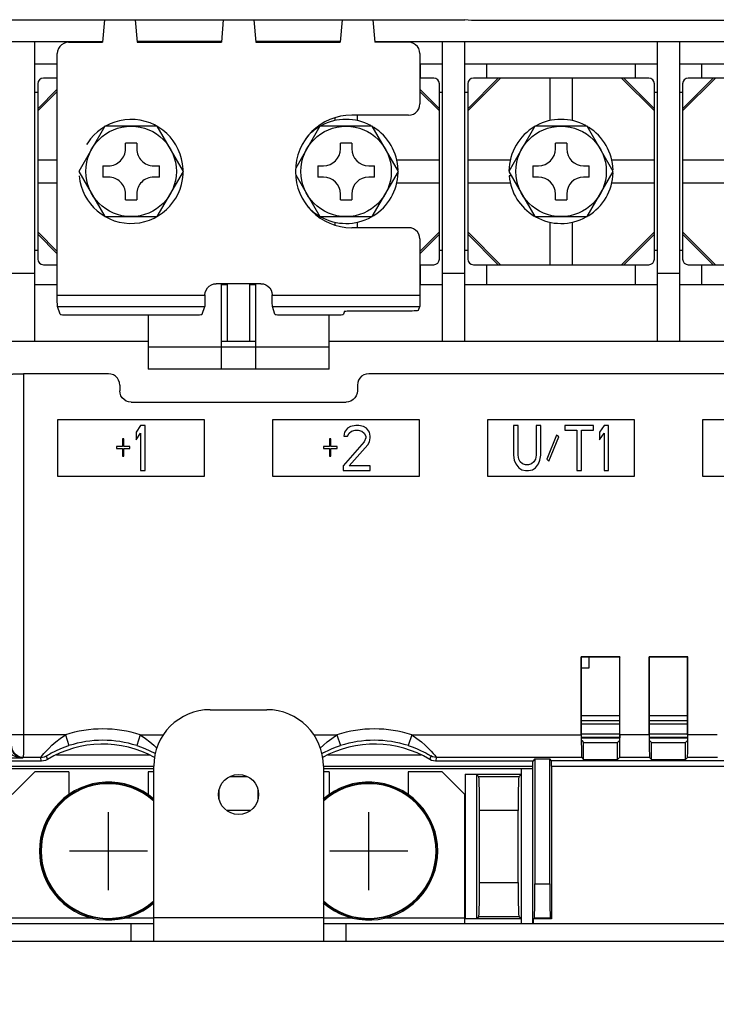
# Model space of a CAD drawing. Extents: x 27 to 410, y 32 to 287.
# Tile 23 of 30: x 275 to 300, y 107 to 142. Entities that reach past the tile are written whole.
import ezdxf

# ---------------------------------------------------------------- set-up
doc = ezdxf.new("R2010")
doc.units = 0
doc.header["$LTSCALE"] = 23.1
doc.linetypes.add('PHANTOM', pattern=[0.8, 0.45, -0.05, 0.1, -0.05, 0.1, -0.05])
doc.layers.get('0').update_dxf_attribs({"linetype": 'CONTINUOUS'})
doc.layers.add('ALL_CURVE', color=7, linetype='CONTINUOUS')
doc.layers.add('ALL_DIM', color=7, linetype='CONTINUOUS')
doc.dimstyles.get("Standard").update_dxf_attribs({"dimtxt": 2.5, "dimasz": 2.5, "dimexe": 1.25, "dimexo": 0.625, "dimtad": 1, "dimcen": 2.5, "dimazin": 3, "dimtfac": 1, "dimtmove": 0, "dimatfit": 3})

# ---------------------------------------------------------------- blocks, each defined once
blk = doc.blocks.new('_OPEN')
at = {"color": 0, "linetype": 'BYBLOCK'}
for p, q in [((0, 0), (-1, 0.25)), ((-1, -0.25), (0, 0)), ((-1, 0), (0, 0))]:
    blk.add_line(p, q, dxfattribs=at)
blk = doc.blocks.new('*D21')
at = {"layer": 'ALL_DIM', "color": 2, "linetype": 'CONTINUOUS'}
for p, q in [((258.242, 119.431), (258.242, 99.771)), ((307.042, 119.431), (307.042, 99.771)), ((258.242, 100.771), (282.642, 100.771)), ((307.042, 100.771), (282.642, 100.771))]:
    blk.add_line(p, q, dxfattribs=at)
at = {"layer": 'ALL_DIM', "color": 2, "linetype": 'CONTINUOUS', "xscale": 2, "yscale": 2, "zscale": 2, "rotation": 180}
blk.add_blockref('_OPEN', (258.242, 100.771), dxfattribs=at)
at = {"layer": 'ALL_DIM', "color": 2, "linetype": 'CONTINUOUS', "xscale": 2, "yscale": 2, "zscale": 2}
blk.add_blockref('_OPEN', (307.042, 100.771), dxfattribs=at)
blk = doc.blocks.new('*D28')
at = {"layer": 'ALL_DIM', "color": 2, "linetype": 'CONTINUOUS'}
for p, q in [((256.042, 135.471), (256.042, 93.636)), ((309.242, 135.471), (309.242, 93.636)), ((256.042, 94.636), (282.642, 94.636)), ((309.242, 94.636), (282.642, 94.636))]:
    blk.add_line(p, q, dxfattribs=at)
at = {"layer": 'ALL_DIM', "color": 2, "linetype": 'CONTINUOUS', "xscale": 2, "yscale": 2, "zscale": 2, "rotation": 180}
blk.add_blockref('_OPEN', (256.042, 94.636), dxfattribs=at)
at = {"layer": 'ALL_DIM', "color": 2, "linetype": 'CONTINUOUS', "xscale": 2, "yscale": 2, "zscale": 2}
blk.add_blockref('_OPEN', (309.242, 94.636), dxfattribs=at)
blk = doc.blocks.new('*D37')
at = {"layer": 'ALL_DIM', "color": 2, "linetype": 'CONTINUOUS'}
for p, q in [((278.742, 150.413), (219.224, 150.413)), ((220.224, 150.413), (220.224, 131.422)), ((220.224, 112.431), (220.224, 131.422)), ((249.642, 112.431), (219.224, 112.431))]:
    blk.add_line(p, q, dxfattribs=at)
at = {"layer": 'ALL_DIM', "color": 2, "linetype": 'CONTINUOUS', "xscale": 2, "yscale": 2, "zscale": 2}
for p, rotation in [((220.224, 150.413), 90), ((220.224, 112.431), 270)]:
    blk.add_blockref('_OPEN', p, dxfattribs=dict(at, rotation=rotation))
blk = doc.blocks.new('*D38')
at = {"layer": 'ALL_DIM', "color": 2, "linetype": 'CONTINUOUS'}
for p, q in [((226.473, 154.613), (226.473, 159.613)), ((226.473, 159.613), (226.473, 152.513)), ((277.742, 154.613), (225.473, 154.613)), ((226.473, 138.309), (226.473, 152.513)), ((278.742, 150.413), (225.473, 150.413)), ((226.473, 150.413), (226.473, 138.309))]:
    blk.add_line(p, q, dxfattribs=at)
at = {"layer": 'ALL_DIM', "color": 2, "linetype": 'CONTINUOUS', "xscale": 2, "yscale": 2, "zscale": 2}
for p, rotation in [((226.473, 154.613), 270), ((226.473, 150.413), 90)]:
    blk.add_blockref('_OPEN', p, dxfattribs=dict(at, rotation=rotation))
blk = doc.blocks.new('*D45')
at = {"layer": 'ALL_DIM', "color": 2, "linetype": 'CONTINUOUS'}
for p, q in [((250.642, 113.431), (250.642, 200.645)), ((307.43, 151.413), (307.43, 200.645)), ((250.642, 199.645), (279.036, 199.645)), ((307.43, 199.645), (279.036, 199.645))]:
    blk.add_line(p, q, dxfattribs=at)
at = {"layer": 'ALL_DIM', "color": 2, "linetype": 'CONTINUOUS', "xscale": 2, "yscale": 2, "zscale": 2, "rotation": 180}
blk.add_blockref('_OPEN', (250.642, 199.645), dxfattribs=at)
at = {"layer": 'ALL_DIM', "color": 2, "linetype": 'CONTINUOUS', "xscale": 2, "yscale": 2, "zscale": 2}
blk.add_blockref('_OPEN', (307.43, 199.645), dxfattribs=at)
blk = doc.blocks.new('*D46')
at = {"layer": 'ALL_DIM', "color": 2, "linetype": 'CONTINUOUS'}
for p, q in [((250.642, 113.431), (250.642, 206.543)), ((306.414, 200.589), (306.414, 206.543)), ((250.642, 205.543), (278.528, 205.543)), ((306.414, 205.543), (278.528, 205.543)), ((306.414, 155.477), (306.414, 198.737))]:
    blk.add_line(p, q, dxfattribs=at)
at = {"layer": 'ALL_DIM', "color": 2, "linetype": 'CONTINUOUS', "xscale": 2, "yscale": 2, "zscale": 2, "rotation": 180}
blk.add_blockref('_OPEN', (250.642, 205.543), dxfattribs=at)
at = {"layer": 'ALL_DIM', "color": 2, "linetype": 'CONTINUOUS', "xscale": 2, "yscale": 2, "zscale": 2}
blk.add_blockref('_OPEN', (306.414, 205.543), dxfattribs=at)
blk = doc.blocks.new('*D47')
at = {"layer": 'ALL_DIM', "color": 2, "linetype": 'CONTINUOUS'}
for p, q in [((250.642, 113.431), (250.642, 183.681)), ((279.742, 151.413), (279.742, 183.681)), ((250.642, 182.681), (265.192, 182.681)), ((279.742, 182.681), (265.192, 182.681))]:
    blk.add_line(p, q, dxfattribs=at)
at = {"layer": 'ALL_DIM', "color": 2, "linetype": 'CONTINUOUS', "xscale": 2, "yscale": 2, "zscale": 2, "rotation": 180}
blk.add_blockref('_OPEN', (250.642, 182.681), dxfattribs=at)
at = {"layer": 'ALL_DIM', "color": 2, "linetype": 'CONTINUOUS', "xscale": 2, "yscale": 2, "zscale": 2}
blk.add_blockref('_OPEN', (279.742, 182.681), dxfattribs=at)
blk = doc.blocks.new('*D48')
at = {"layer": 'ALL_DIM', "color": 2, "linetype": 'CONTINUOUS'}
for p, q in [((250.642, 113.431), (250.642, 189.115)), ((278.742, 183.714), (278.742, 189.115)), ((250.642, 188.115), (264.692, 188.115)), ((278.742, 188.115), (264.692, 188.115)), ((278.742, 155.613), (278.742, 181.604))]:
    blk.add_line(p, q, dxfattribs=at)
at = {"layer": 'ALL_DIM', "color": 2, "linetype": 'CONTINUOUS', "xscale": 2, "yscale": 2, "zscale": 2, "rotation": 180}
blk.add_blockref('_OPEN', (250.642, 188.115), dxfattribs=at)
at = {"layer": 'ALL_DIM', "color": 2, "linetype": 'CONTINUOUS', "xscale": 2, "yscale": 2, "zscale": 2}
blk.add_blockref('_OPEN', (278.742, 188.115), dxfattribs=at)
blk = doc.blocks.new('*D49')
at = {"layer": 'ALL_DIM', "color": 2, "linetype": 'CONTINUOUS'}
for p, q in [((250.642, 113.431), (250.642, 194.604)), ((277.542, 189.262), (277.542, 194.604)), ((250.642, 193.604), (264.092, 193.604)), ((277.542, 193.604), (264.092, 193.604)), ((277.542, 161.413), (277.542, 187.151))]:
    blk.add_line(p, q, dxfattribs=at)
at = {"layer": 'ALL_DIM', "color": 2, "linetype": 'CONTINUOUS', "xscale": 2, "yscale": 2, "zscale": 2, "rotation": 180}
blk.add_blockref('_OPEN', (250.642, 193.604), dxfattribs=at)
at = {"layer": 'ALL_DIM', "color": 2, "linetype": 'CONTINUOUS', "xscale": 2, "yscale": 2, "zscale": 2}
blk.add_blockref('_OPEN', (277.542, 193.604), dxfattribs=at)

msp = doc.modelspace()

# ---------------------------------------------------------------- linework, layer by layer
at = {"color": 7, "linetype": 'CONTINUOUS'}
for p, q in [((274.642, 141.831), (290.642, 141.831)), ((277.9, 141.831), (277.832, 141.041)), ((278.984, 141.831), (279.053, 141.041)), ((282.1, 141.831), (282.032, 141.041)), ((283.184, 141.831), (283.253, 141.041)), ((286.3, 141.831), (286.232, 141.041)), ((287.384, 141.831), (287.453, 141.041)), ((290.875, 141.808), (290.642, 141.831)), ((315.393, 141.808), (290.875, 141.808)), ((267.253, 141.071), (277.832, 141.071)), ((275.442, 130.471), (275.442, 141.071)), ((282.032, 141.071), (279.053, 141.071)), ((286.232, 141.071), (283.253, 141.071)), ((287.453, 141.071), (315.442, 141.071)), ((289.842, 141.071), (289.842, 130.471)), ((290.642, 130.471), (290.642, 141.071)), ((297.442, 141.071), (297.442, 130.471)), ((298.242, 130.471), (298.242, 141.071)), ((276.632, 141.041), (277.832, 141.041)), ((279.053, 141.041), (282.032, 141.041)), ((283.253, 141.041), (286.232, 141.041)), ((288.653, 141.041), (287.453, 141.041)), ((276.232, 132.09), (276.232, 140.641)), ((289.053, 140.641), (289.053, 138.86)), ((276.232, 140.271), (275.442, 140.271)), ((276.222, 139.771), (276.222, 140.271)), ((289.842, 140.271), (289.053, 140.271)), ((289.062, 140.271), (289.062, 139.771)), ((297.442, 140.271), (290.642, 140.271)), ((291.422, 139.771), (291.422, 140.271)), ((296.662, 140.271), (296.662, 139.771)), ((305.042, 140.271), (298.242, 140.271)), ((299.022, 139.771), (299.022, 140.271)), ((276.232, 139.771), (275.742, 139.771)), ((289.542, 139.771), (289.053, 139.771)), ((290.742, 138.691), (291.822, 139.771)), ((291.904, 139.771), (290.742, 138.609)), ((297.142, 139.771), (290.942, 139.771)), ((293.642, 139.771), (293.642, 138.267)), ((294.442, 138.267), (294.442, 139.771)), ((297.342, 138.609), (296.18, 139.771)), ((296.262, 139.771), (297.342, 138.691)), ((298.342, 138.691), (299.422, 139.771)), ((299.504, 139.771), (298.342, 138.609)), ((304.742, 139.771), (298.542, 139.771)), ((275.542, 139.571), (275.542, 133.371)), ((275.542, 138.691), (276.232, 139.38)), ((289.053, 139.38), (289.742, 138.691)), ((289.742, 133.371), (289.742, 139.571)), ((290.742, 139.571), (290.742, 133.371)), ((297.342, 133.371), (297.342, 139.571)), ((298.342, 139.571), (298.342, 133.371)), ((275.442, 139.271), (275.542, 139.271)), ((276.232, 139.298), (275.542, 138.609)), ((289.742, 138.609), (289.053, 139.298)), ((289.742, 139.271), (289.842, 139.271)), ((290.642, 139.271), (290.742, 139.271)), ((297.342, 139.271), (297.442, 139.271)), ((298.242, 139.271), (298.342, 139.271)), ((286.042, 138.366), (286.042, 138.267)), ((288.653, 138.46), (286.642, 138.46)), ((286.842, 138.267), (286.842, 138.46)), ((285.518, 138.071), (284.662, 136.587)), ((287.366, 138.071), (285.518, 138.071)), ((288.29, 136.471), (287.366, 138.071)), ((293.118, 138.071), (292.195, 136.471)), ((294.966, 138.071), (293.118, 138.071)), ((295.89, 136.471), (294.966, 138.071)), ((286.242, 137.271), (286.242, 137.471)), ((286.642, 137.471), (286.242, 137.471)), ((286.642, 137.471), (286.642, 137.271)), ((294.242, 137.471), (293.842, 137.471)), ((293.842, 137.271), (293.842, 137.471)), ((294.242, 137.471), (294.242, 137.271)), ((276.232, 136.871), (275.542, 136.871)), ((285.442, 136.671), (285.442, 136.271)), ((285.442, 136.671), (285.642, 136.671)), ((287.242, 136.671), (287.442, 136.671)), ((287.442, 136.271), (287.442, 136.671)), ((289.742, 136.871), (288.243, 136.871)), ((292.246, 136.871), (290.742, 136.871)), ((293.042, 136.671), (293.242, 136.671)), ((293.042, 136.671), (293.042, 136.271)), ((294.842, 136.671), (295.042, 136.671)), ((295.042, 136.271), (295.042, 136.671)), ((297.342, 136.871), (295.843, 136.871)), ((299.846, 136.871), (298.342, 136.871)), ((284.662, 136.354), (285.518, 134.871)), ((284.683, 136.317), (284.665, 136.315)), ((285.642, 136.271), (285.442, 136.271)), ((287.442, 136.271), (287.242, 136.271)), ((287.366, 134.871), (288.29, 136.471)), ((292.195, 136.471), (293.118, 134.871)), ((292.283, 136.317), (292.209, 136.31)), ((293.242, 136.271), (293.042, 136.271)), ((295.042, 136.271), (294.842, 136.271)), ((294.966, 134.871), (295.89, 136.471)), ((275.542, 136.071), (276.232, 136.071)), ((288.238, 136.071), (289.742, 136.071)), ((290.742, 136.071), (292.246, 136.071)), ((295.838, 136.071), (297.342, 136.071)), ((298.342, 136.071), (299.846, 136.071)), ((286.242, 135.471), (286.242, 135.671)), ((286.642, 135.671), (286.642, 135.471)), ((293.842, 135.471), (293.842, 135.671)), ((294.242, 135.671), (294.242, 135.471)), ((286.242, 135.471), (286.642, 135.471)), ((293.842, 135.471), (294.242, 135.471)), ((285.518, 134.871), (287.366, 134.871)), ((293.118, 134.871), (294.966, 134.871)), ((286.042, 134.675), (286.042, 134.575)), ((288.653, 134.481), (286.642, 134.481)), ((286.842, 134.481), (286.842, 134.675)), ((293.642, 134.675), (293.642, 133.171)), ((294.442, 133.171), (294.442, 134.675)), ((275.542, 134.333), (276.232, 133.643)), ((276.232, 133.561), (275.542, 134.251)), ((289.053, 133.643), (289.742, 134.333)), ((289.742, 134.251), (289.053, 133.561)), ((290.742, 134.333), (291.904, 133.171)), ((291.822, 133.171), (290.742, 134.251)), ((296.18, 133.171), (297.342, 134.333)), ((297.342, 134.251), (296.262, 133.171)), ((298.342, 134.333), (299.504, 133.171)), ((299.422, 133.171), (298.342, 134.251)), ((289.053, 134.081), (289.053, 132.09)), ((275.542, 133.671), (275.442, 133.671)), ((289.842, 133.671), (289.742, 133.671)), ((290.742, 133.671), (290.642, 133.671)), ((297.442, 133.671), (297.342, 133.671)), ((298.342, 133.671), (298.242, 133.671)), ((275.742, 133.171), (276.232, 133.171)), ((276.222, 132.471), (276.222, 133.171)), ((289.053, 133.171), (289.542, 133.171)), ((289.062, 133.171), (289.062, 132.471)), ((290.942, 133.171), (297.142, 133.171)), ((291.422, 132.471), (291.422, 133.171)), ((296.662, 133.171), (296.662, 132.471)), ((298.542, 133.171), (304.742, 133.171)), ((299.022, 132.471), (299.022, 133.171)), ((274.642, 132.871), (275.442, 132.871)), ((289.842, 132.871), (290.642, 132.871)), ((297.442, 132.871), (298.242, 132.871)), ((275.442, 132.471), (276.222, 132.471)), ((283.432, 132.5), (281.852, 132.5)), ((282.042, 129.471), (282.042, 132.5)), ((282.042, 132.471), (282.242, 132.471)), ((282.242, 132.5), (282.242, 130.471)), ((283.042, 130.471), (283.042, 132.5)), ((283.042, 132.471), (283.242, 132.471)), ((283.242, 132.5), (283.242, 129.471)), ((289.062, 132.471), (289.842, 132.471)), ((290.642, 132.471), (297.442, 132.471)), ((298.242, 132.471), (305.042, 132.471)), ((276.232, 132.09), (281.453, 132.09)), ((283.832, 132.004), (283.832, 132.1)), ((283.832, 132.09), (289.053, 132.09)), ((276.329, 131.417), (276.238, 131.691)), ((276.238, 131.691), (281.446, 131.691)), ((281.355, 131.417), (281.446, 131.691)), ((283.929, 131.417), (283.838, 131.691)), ((283.838, 131.691), (289.046, 131.691)), ((289.004, 131.564), (289.046, 131.691)), ((276.729, 131.396), (280.955, 131.396)), ((279.442, 131.396), (279.442, 129.471)), ((284.329, 131.396), (285.955, 131.396)), ((285.842, 129.471), (285.842, 131.396)), ((286.39, 131.522), (286.355, 131.417)), ((286.79, 131.543), (288.604, 131.543)), ((250.56, 130.471), (279.442, 130.471)), ((279.442, 130.271), (285.842, 130.271)), ((282.042, 130.471), (283.242, 130.471)), ((285.842, 130.471), (315.442, 130.471)), ((275.035, 129.311), (275.035, 116.542)), ((278.042, 129.311), (275.035, 129.311)), ((285.842, 129.471), (279.442, 129.471)), ((310.872, 129.311), (287.242, 129.311)), ((278.442, 128.911), (278.442, 128.711)), ((286.842, 128.911), (286.842, 128.711)), ((278.842, 128.311), (286.442, 128.311)), ((276.242, 127.686), (276.242, 125.686)), ((281.442, 127.686), (276.242, 127.686)), ((279.175, 127.486), (279.015, 127.248)), ((279.335, 127.486), (279.175, 127.486)), ((279.335, 125.886), (279.335, 127.486)), ((281.442, 125.686), (281.442, 127.686)), ((289.042, 127.686), (283.842, 127.686)), ((283.842, 127.686), (283.842, 125.686)), ((286.789, 127.486), (286.602, 127.452)), ((286.895, 127.486), (286.789, 127.486)), ((287.055, 127.452), (286.895, 127.486)), ((289.042, 125.686), (289.042, 127.686)), ((296.642, 127.686), (291.442, 127.686)), ((291.442, 127.686), (291.442, 125.686)), ((292.522, 127.486), (292.362, 127.486)), ((292.362, 127.486), (292.362, 126.431)), ((292.522, 126.431), (292.522, 127.486)), ((293.322, 127.486), (293.162, 127.486)), ((293.162, 127.486), (293.162, 126.431)), ((293.322, 126.431), (293.322, 127.486)), ((295.189, 127.486), (294.175, 127.486)), ((294.175, 127.486), (294.175, 127.316)), ((295.189, 127.316), (295.189, 127.486)), ((295.562, 127.486), (295.402, 127.248)), ((295.722, 127.486), (295.562, 127.486)), ((295.722, 125.886), (295.722, 127.486)), ((296.642, 125.686), (296.642, 127.686)), ((304.242, 127.686), (299.042, 127.686)), ((299.042, 127.686), (299.042, 125.686)), ((279.015, 127.248), (279.015, 126.976)), ((279.015, 126.976), (279.175, 127.214)), ((279.175, 127.214), (279.175, 125.886)), ((286.389, 127.248), (286.362, 127.112)), ((286.495, 127.384), (286.389, 127.248)), ((286.602, 127.452), (286.495, 127.384)), ((286.495, 127.112), (286.549, 127.214)), ((286.549, 127.214), (286.629, 127.282)), ((286.629, 127.282), (286.762, 127.316)), ((286.762, 127.316), (286.869, 127.316)), ((286.869, 127.316), (287.002, 127.282)), ((287.002, 127.282), (287.082, 127.214)), ((287.162, 127.384), (287.055, 127.452)), ((287.082, 127.214), (287.135, 127.112)), ((287.269, 127.248), (287.162, 127.384)), ((287.295, 127.112), (287.269, 127.248)), ((293.882, 127.146), (293.535, 126.295)), ((293.962, 127.078), (293.882, 127.146)), ((294.175, 127.316), (294.602, 127.316)), ((294.602, 127.316), (294.602, 125.886)), ((294.762, 127.316), (295.189, 127.316)), ((294.762, 125.886), (294.762, 127.316)), ((295.402, 127.248), (295.402, 126.976)), ((295.402, 126.976), (295.562, 127.214)), ((295.562, 127.214), (295.562, 125.886)), ((278.535, 127.01), (278.535, 126.737)), ((278.589, 127.01), (278.535, 127.01)), ((278.589, 126.737), (278.589, 127.01)), ((285.909, 127.01), (285.855, 127.01)), ((285.855, 127.01), (285.855, 126.737)), ((285.909, 126.737), (285.909, 127.01)), ((287.082, 126.907), (286.335, 126.056)), ((286.362, 127.112), (286.495, 127.112)), ((286.549, 126.056), (287.215, 126.805)), ((287.135, 127.044), (287.082, 126.907)), ((287.135, 127.112), (287.135, 127.044)), ((287.215, 126.805), (287.269, 126.907)), ((287.269, 126.907), (287.295, 127.044)), ((287.295, 127.044), (287.295, 127.112)), ((293.615, 126.227), (293.962, 127.078)), ((278.322, 126.737), (278.322, 126.669)), ((278.535, 126.737), (278.322, 126.737)), ((278.322, 126.669), (278.535, 126.669)), ((278.535, 126.669), (278.535, 126.397)), ((278.802, 126.737), (278.589, 126.737)), ((278.589, 126.397), (278.589, 126.669)), ((278.589, 126.669), (278.802, 126.669)), ((278.802, 126.669), (278.802, 126.737)), ((285.855, 126.737), (285.642, 126.737)), ((285.642, 126.737), (285.642, 126.669)), ((285.642, 126.669), (285.855, 126.669)), ((285.855, 126.669), (285.855, 126.397)), ((286.122, 126.737), (285.909, 126.737)), ((285.909, 126.669), (286.122, 126.669)), ((285.909, 126.397), (285.909, 126.669)), ((286.122, 126.669), (286.122, 126.737)), ((292.362, 126.431), (292.389, 126.261)), ((292.549, 126.295), (292.522, 126.431)), ((293.162, 126.431), (293.135, 126.295)), ((293.295, 126.261), (293.322, 126.431)), ((278.535, 126.397), (278.589, 126.397)), ((285.855, 126.397), (285.909, 126.397)), ((292.389, 126.261), (292.442, 126.124)), ((292.442, 126.124), (292.549, 125.988)), ((292.602, 126.193), (292.549, 126.295)), ((292.682, 126.124), (292.602, 126.193)), ((292.789, 126.09), (292.682, 126.124)), ((292.895, 126.09), (292.789, 126.09)), ((293.002, 126.124), (292.895, 126.09)), ((293.082, 126.193), (293.002, 126.124)), ((293.135, 126.295), (293.082, 126.193)), ((293.135, 125.988), (293.242, 126.124)), ((293.242, 126.124), (293.295, 126.261)), ((293.535, 126.295), (293.615, 126.227)), ((279.175, 125.886), (279.335, 125.886)), ((286.335, 126.056), (286.335, 125.886)), ((286.335, 125.886), (287.295, 125.886)), ((287.295, 126.056), (286.549, 126.056)), ((287.295, 125.886), (287.295, 126.056)), ((292.549, 125.988), (292.655, 125.92)), ((292.655, 125.92), (292.789, 125.886)), ((292.789, 125.886), (292.895, 125.886)), ((292.895, 125.886), (293.029, 125.92)), ((293.029, 125.92), (293.135, 125.988)), ((294.602, 125.886), (294.762, 125.886)), ((295.562, 125.886), (295.722, 125.886)), ((276.242, 125.686), (281.442, 125.686)), ((283.842, 125.686), (289.042, 125.686)), ((291.442, 125.686), (296.642, 125.686)), ((299.042, 125.686), (304.242, 125.686)), ((296.126, 119.297), (294.758, 119.297)), ((294.758, 119.297), (294.769, 119.286)), ((294.758, 116.542), (294.758, 119.297)), ((296.115, 119.286), (294.769, 119.286)), ((294.769, 116.542), (294.769, 119.286)), ((295.042, 118.911), (295.042, 119.286)), ((296.126, 119.297), (296.115, 119.286)), ((296.115, 116.542), (296.115, 119.286)), ((296.126, 116.542), (296.126, 119.297)), ((298.526, 119.297), (297.158, 119.297)), ((297.158, 119.297), (297.169, 119.286)), ((297.158, 116.542), (297.158, 119.297)), ((298.515, 119.286), (297.169, 119.286)), ((297.169, 116.542), (297.169, 119.286)), ((298.526, 119.297), (298.515, 119.286)), ((298.515, 116.542), (298.515, 119.286)), ((298.526, 116.542), (298.526, 119.297)), ((294.769, 118.911), (295.042, 118.911)), ((294.769, 117.231), (296.115, 117.231)), ((296.115, 117.041), (294.769, 117.041)), ((296.115, 117.033), (294.769, 117.033)), ((297.169, 117.231), (298.515, 117.231)), ((298.515, 117.041), (297.169, 117.041)), ((298.515, 117.033), (297.169, 117.033)), ((296.115, 116.913), (294.769, 116.913)), ((298.515, 116.913), (297.169, 116.913)), ((276.519, 116.542), (274.635, 116.542)), ((276.519, 116.542), (276.641, 116.161)), ((279.165, 116.542), (279.043, 116.161)), ((279.166, 116.542), (279.979, 116.542)), ((285.305, 116.542), (286.119, 116.542)), ((286.119, 116.542), (286.241, 116.161)), ((288.765, 116.542), (288.643, 116.161)), ((288.766, 116.542), (294.758, 116.542)), ((294.769, 116.576), (296.115, 116.576)), ((294.769, 116.456), (296.115, 116.456)), ((294.769, 116.435), (296.115, 116.435)), ((294.772, 116.342), (294.842, 116.272)), ((296.112, 116.342), (296.042, 116.272)), ((297.158, 116.542), (296.126, 116.542)), ((297.169, 116.576), (298.515, 116.576)), ((297.169, 116.456), (298.515, 116.456)), ((297.169, 116.435), (298.515, 116.435)), ((297.172, 116.342), (297.242, 116.272)), ((298.512, 116.342), (298.442, 116.272)), ((299.558, 116.542), (298.526, 116.542)), ((294.842, 116.272), (296.042, 116.272)), ((294.842, 115.672), (294.842, 116.272)), ((296.042, 115.672), (296.042, 116.272)), ((297.242, 116.272), (298.442, 116.272)), ((297.242, 115.672), (297.242, 116.272)), ((298.442, 115.672), (298.442, 116.272)), ((275.004, 115.717), (270.488, 115.717)), ((275.028, 115.742), (275.004, 115.717)), ((275.643, 115.742), (275.028, 115.742)), ((276.2, 115.835), (279.484, 115.835)), ((276.442, 115.831), (279.492, 115.831)), ((285.8, 115.835), (289.084, 115.835)), ((286.042, 115.831), (289.092, 115.831)), ((294.772, 115.742), (289.641, 115.742)), ((293.119, 115.69), (293.042, 115.613)), ((293.119, 115.69), (293.642, 115.69)), ((293.119, 115.69), (293.119, 111.269)), ((293.698, 115.634), (293.642, 115.69)), ((293.642, 111.269), (293.642, 115.69)), ((293.698, 115.634), (303.642, 115.634)), ((294.772, 115.742), (294.842, 115.672)), ((294.842, 115.672), (296.042, 115.672)), ((296.112, 115.742), (296.042, 115.672)), ((297.172, 115.742), (296.112, 115.742)), ((297.172, 115.742), (297.242, 115.672)), ((297.242, 115.672), (298.442, 115.672)), ((298.512, 115.742), (298.442, 115.672)), ((299.572, 115.742), (298.512, 115.742)), ((275.679, 115.613), (272.242, 115.613)), ((272.242, 115.431), (279.642, 115.431)), ((279.642, 115.336), (272.642, 115.336)), ((285.642, 115.431), (293.042, 115.431)), ((292.642, 115.336), (285.642, 115.336)), ((293.042, 115.613), (289.605, 115.613)), ((292.642, 109.871), (292.642, 115.336)), ((293.042, 110.434), (293.042, 115.613)), ((293.701, 115.434), (303.642, 115.434)), ((293.701, 115.434), (293.701, 110.031)), ((275.442, 115.231), (274.642, 114.431)), ((276.642, 115.231), (275.442, 115.231)), ((276.642, 115.231), (276.642, 114.426)), ((279.642, 115.231), (279.442, 115.231)), ((279.442, 115.231), (279.442, 114.426)), ((282.956, 115.061), (282.328, 115.061)), ((285.842, 115.231), (285.642, 115.231)), ((285.842, 115.231), (285.842, 114.426)), ((289.842, 115.231), (288.642, 115.231)), ((288.642, 115.231), (288.642, 114.426)), ((290.642, 114.431), (289.842, 115.231)), ((290.652, 115.151), (292.642, 115.151)), ((290.652, 115.151), (290.652, 110.031)), ((291.052, 115.14), (291.132, 115.061)), ((291.052, 115.14), (291.052, 110.041)), ((292.552, 115.061), (291.132, 115.061)), ((292.642, 115.151), (292.552, 115.061)), ((281.958, 114.452), (281.956, 114.606)), ((283.328, 114.606), (283.326, 114.452)), ((281.961, 114.265), (281.958, 114.452)), ((281.961, 114.242), (281.961, 114.265)), ((290.642, 109.871), (290.642, 114.431)), ((283.061, 113.861), (282.223, 113.861)), ((292.522, 113.861), (291.163, 113.861)), ((291.163, 111.32), (291.163, 113.861)), ((292.522, 111.32), (292.522, 113.861)), ((291.163, 111.32), (292.522, 111.32)), ((293.119, 111.269), (293.642, 111.269)), ((293.042, 109.871), (293.042, 110.434)), ((274.642, 110.071), (277.452, 110.071)), ((278.632, 110.071), (279.642, 110.071)), ((285.642, 110.071), (286.652, 110.071)), ((287.832, 110.071), (290.642, 110.071)), ((291.052, 110.041), (291.132, 110.12)), ((291.132, 110.12), (292.552, 110.12)), ((292.642, 110.031), (292.552, 110.12)), ((293.06, 110.031), (293.098, 110.069)), ((293.098, 110.069), (293.663, 110.069)), ((293.701, 110.031), (293.663, 110.069)), ((254.242, 109.871), (279.642, 109.871)), ((278.842, 109.231), (278.842, 109.871)), ((285.642, 109.871), (311.042, 109.871)), ((286.442, 109.231), (286.442, 109.871)), ((292.642, 110.031), (290.652, 110.031)), ((293.701, 110.031), (293.06, 110.031)), ((293.06, 110.031), (293.06, 109.871))]:
    msp.add_line(p, q, dxfattribs=at)
at = {"color": 7, "linetype": 'PHANTOM'}
for p, q in [((277.918, 138.071), (276.995, 136.471)), ((279.766, 138.071), (277.918, 138.071)), ((280.69, 136.471), (279.766, 138.071)), ((279.042, 137.471), (278.642, 137.471)), ((278.642, 137.271), (278.642, 137.471)), ((279.042, 137.471), (279.042, 137.271)), ((277.842, 136.671), (278.042, 136.671)), ((277.842, 136.671), (277.842, 136.271)), ((279.642, 136.671), (279.842, 136.671)), ((279.842, 136.271), (279.842, 136.671)), ((276.995, 136.471), (277.918, 134.871)), ((278.042, 136.271), (277.842, 136.271)), ((279.842, 136.271), (279.642, 136.271)), ((279.766, 134.871), (280.69, 136.471)), ((278.642, 135.471), (278.642, 135.671)), ((279.042, 135.671), (279.042, 135.471)), ((278.642, 135.471), (279.042, 135.471)), ((277.918, 134.871), (279.766, 134.871))]:
    msp.add_line(p, q, dxfattribs=at)
at = {"color": 3, "linetype": 'CONTINUOUS'}
for p, q in [((281.642, 117.431), (283.642, 117.431)), ((279.642, 109.231), (279.642, 115.431)), ((285.642, 115.431), (285.642, 109.231)), ((285.642, 110.071), (279.642, 110.071)), ((311.042, 109.231), (254.242, 109.231))]:
    msp.add_line(p, q, dxfattribs=at)
at = {"color": 7, "linetype": 'CONTINUOUS'}
for points in [[(276.632, 141.041), (276.543, 141.031), (276.458, 141.001), (276.382, 140.954), (276.319, 140.891), (276.271, 140.815), (276.242, 140.73), (276.232, 140.641)], [(289.053, 140.641), (289.043, 140.73), (289.013, 140.815), (288.965, 140.891), (288.902, 140.954), (288.826, 141.001), (288.742, 141.031), (288.653, 141.041)], [(288.653, 138.46), (288.742, 138.47), (288.826, 138.5), (288.902, 138.547), (288.965, 138.611), (289.013, 138.687), (289.043, 138.771), (289.053, 138.86)], [(289.053, 134.081), (289.043, 134.17), (289.013, 134.255), (288.965, 134.331), (288.902, 134.394), (288.826, 134.441), (288.742, 134.471), (288.653, 134.481)], [(281.453, 132.1), (281.463, 132.189), (281.492, 132.274), (281.54, 132.35), (281.603, 132.413), (281.679, 132.461), (281.763, 132.49), (281.852, 132.5)], [(283.432, 132.5), (283.521, 132.49), (283.605, 132.461), (283.681, 132.413), (283.744, 132.35), (283.792, 132.274), (283.822, 132.189), (283.832, 132.1)], [(276.238, 131.691), (276.237, 131.705), (276.235, 131.737), (276.234, 131.785), (276.233, 131.848), (276.232, 131.922), (276.232, 132.004), (276.232, 132.09)], [(281.453, 132.1), (281.452, 132.004), (281.452, 131.922), (281.451, 131.848), (281.45, 131.785), (281.449, 131.737), (281.447, 131.705), (281.446, 131.691)], [(283.838, 131.691), (283.837, 131.705), (283.835, 131.737), (283.834, 131.785), (283.833, 131.848), (283.832, 131.922), (283.832, 132.004)], [(289.053, 132.09), (289.052, 132.004), (289.052, 131.922), (289.051, 131.848), (289.05, 131.785), (289.049, 131.737), (289.047, 131.705), (289.046, 131.691)], [(276.329, 131.417), (276.341, 131.412), (276.371, 131.408), (276.419, 131.404), (276.482, 131.401), (276.558, 131.398), (276.641, 131.397), (276.729, 131.396)], [(280.955, 131.396), (281.043, 131.397), (281.126, 131.398), (281.202, 131.401), (281.265, 131.404), (281.313, 131.408), (281.343, 131.412), (281.355, 131.417)], [(283.929, 131.417), (283.941, 131.412), (283.971, 131.408), (284.019, 131.404), (284.082, 131.401), (284.158, 131.398), (284.241, 131.397), (284.329, 131.396)], [(285.955, 131.396), (286.043, 131.397), (286.126, 131.398), (286.202, 131.401), (286.265, 131.404), (286.313, 131.408), (286.343, 131.412), (286.355, 131.417)], [(286.39, 131.522), (286.401, 131.527), (286.432, 131.531), (286.48, 131.535), (286.543, 131.538), (286.618, 131.541), (286.702, 131.542), (286.79, 131.543)], [(288.604, 131.543), (288.692, 131.543), (288.775, 131.545), (288.851, 131.547), (288.914, 131.551), (288.962, 131.555), (288.992, 131.559), (289.004, 131.564)], [(274.635, 129.304), (274.647, 129.305), (274.677, 129.307), (274.725, 129.308), (274.788, 129.309), (274.863, 129.31), (274.947, 129.31), (275.035, 129.311)], [(278.442, 128.911), (278.432, 129), (278.402, 129.084), (278.355, 129.16), (278.292, 129.223), (278.216, 129.271), (278.131, 129.301), (278.042, 129.311)], [(287.242, 129.311), (287.153, 129.301), (287.069, 129.271), (286.993, 129.223), (286.929, 129.16), (286.882, 129.084), (286.852, 129), (286.842, 128.911)], [(278.842, 128.311), (278.753, 128.321), (278.668, 128.35), (278.593, 128.398), (278.529, 128.461), (278.482, 128.537), (278.452, 128.622), (278.442, 128.711)], [(286.842, 128.711), (286.832, 128.622), (286.802, 128.537), (286.755, 128.461), (286.691, 128.398), (286.616, 128.35), (286.531, 128.321), (286.442, 128.311)], [(275.035, 116.542), (275.035, 116.404), (275.035, 116.271), (275.034, 116.146), (275.034, 116.032), (275.033, 115.934), (275.032, 115.854), (275.031, 115.794), (275.03, 115.756), (275.028, 115.742)], [(275.643, 115.742), (275.65, 115.751), (275.67, 115.778), (275.707, 115.822), (275.761, 115.884), (275.835, 115.965), (275.928, 116.062), (276.042, 116.171), (276.177, 116.29), (276.336, 116.415), (276.519, 116.542)], [(279.166, 116.542), (279.348, 116.415), (279.507, 116.29), (279.642, 116.171), (279.754, 116.064)], [(285.53, 116.064), (285.642, 116.171), (285.777, 116.29), (285.936, 116.415), (286.119, 116.542)], [(288.766, 116.542), (288.948, 116.415), (289.107, 116.29), (289.242, 116.171), (289.356, 116.062), (289.45, 115.965), (289.523, 115.884), (289.578, 115.822), (289.614, 115.778), (289.634, 115.751), (289.641, 115.742)], [(294.758, 116.542), (294.759, 116.387), (294.759, 116.239), (294.761, 116.102), (294.762, 115.981), (294.764, 115.881), (294.767, 115.807), (294.769, 115.76), (294.772, 115.742)], [(294.772, 116.342), (294.771, 116.349), (294.77, 116.37), (294.77, 116.401), (294.769, 116.443), (294.769, 116.49), (294.769, 116.542)], [(296.115, 116.542), (296.115, 116.49), (296.115, 116.443), (296.114, 116.401), (296.114, 116.37), (296.113, 116.349), (296.112, 116.342)], [(296.112, 115.742), (296.115, 115.76), (296.117, 115.807), (296.12, 115.881), (296.122, 115.981), (296.124, 116.102), (296.125, 116.239), (296.126, 116.387), (296.126, 116.542)], [(297.158, 116.542), (297.159, 116.387), (297.159, 116.239), (297.161, 116.102), (297.162, 115.981), (297.164, 115.881), (297.167, 115.807), (297.169, 115.76), (297.172, 115.742)], [(297.172, 116.342), (297.171, 116.349), (297.17, 116.37), (297.17, 116.401), (297.169, 116.443), (297.169, 116.49), (297.169, 116.542)], [(298.515, 116.542), (298.515, 116.49), (298.515, 116.443), (298.514, 116.401), (298.514, 116.37), (298.513, 116.349), (298.512, 116.342)], [(298.512, 115.742), (298.515, 115.76), (298.517, 115.807), (298.52, 115.881), (298.522, 115.981), (298.524, 116.102), (298.525, 116.239), (298.526, 116.387), (298.526, 116.542)], [(275.004, 115.717), (274.864, 115.734), (274.744, 115.772), (274.642, 115.826), (274.56, 115.893), (274.497, 115.967), (274.453, 116.047), (274.427, 116.129), (274.42, 116.21)], [(275.004, 115.717), (274.912, 115.732), (274.832, 115.765), (274.766, 115.811), (274.711, 115.867), (274.67, 115.93), (274.641, 115.997), (274.624, 116.066), (274.62, 116.133)], [(275.028, 115.742), (274.925, 115.756), (274.828, 115.796), (274.746, 115.859), (274.682, 115.942), (274.642, 116.038), (274.628, 116.142)], [(275.847, 115.797), (275.852, 115.802), (275.871, 115.814), (275.904, 115.834), (275.953, 115.862), (276.02, 115.899), (276.105, 115.943), (276.208, 115.993), (276.331, 116.047), (276.474, 116.103), (276.641, 116.161)], [(279.043, 116.161), (279.21, 116.103), (279.353, 116.047), (279.476, 115.993), (279.579, 115.943), (279.664, 115.899), (279.699, 115.88)], [(285.586, 115.88), (285.62, 115.899), (285.705, 115.943), (285.808, 115.993), (285.931, 116.047), (286.074, 116.103), (286.241, 116.161)], [(288.643, 116.161), (288.81, 116.103), (288.953, 116.047), (289.076, 115.993), (289.179, 115.943), (289.264, 115.899), (289.331, 115.862), (289.38, 115.834), (289.413, 115.814), (289.432, 115.802), (289.438, 115.797)], [(275.643, 115.742), (275.714, 115.748), (275.782, 115.767), (275.847, 115.797)], [(275.679, 115.613), (275.667, 115.656), (275.655, 115.699), (275.643, 115.742)], [(275.885, 115.67), (275.82, 115.639), (275.75, 115.62), (275.679, 115.613)], [(275.885, 115.67), (275.872, 115.713), (275.859, 115.755), (275.847, 115.797)], [(289.438, 115.797), (289.425, 115.755), (289.412, 115.713), (289.399, 115.67)], [(289.605, 115.613), (289.534, 115.62), (289.464, 115.639), (289.399, 115.67)], [(289.641, 115.742), (289.57, 115.748), (289.502, 115.767), (289.438, 115.797)], [(289.641, 115.742), (289.629, 115.699), (289.617, 115.656), (289.605, 115.613)], [(293.701, 115.434), (293.701, 115.485), (293.701, 115.533), (293.7, 115.574), (293.7, 115.606), (293.699, 115.626), (293.698, 115.634)], [(293.042, 115.336), (293.034, 115.338), (293.01, 115.339), (292.973, 115.34), (292.925, 115.341), (292.871, 115.342), (292.813, 115.342), (292.759, 115.341), (292.711, 115.34), (292.674, 115.339), (292.65, 115.338), (292.642, 115.336)], [(290.652, 115.151), (290.74, 115.15), (290.823, 115.15), (290.898, 115.148), (290.961, 115.147), (291.009, 115.145), (291.04, 115.143), (291.052, 115.14)], [(291.163, 113.861), (291.162, 114.066), (291.161, 114.265), (291.158, 114.452), (291.155, 114.622), (291.152, 114.769), (291.147, 114.89), (291.142, 114.98), (291.137, 115.038), (291.132, 115.061)], [(292.552, 115.061), (292.547, 115.038), (292.542, 114.98), (292.537, 114.89), (292.533, 114.769), (292.529, 114.622), (292.526, 114.452), (292.523, 114.265), (292.522, 114.066), (292.522, 113.861)], [(283.326, 114.452), (283.323, 114.265), (283.323, 114.242)], [(291.132, 110.12), (291.137, 110.143), (291.142, 110.201), (291.147, 110.292), (291.152, 110.412), (291.155, 110.56), (291.158, 110.729), (291.161, 110.916), (291.162, 111.115), (291.163, 111.32)], [(292.522, 111.32), (292.522, 111.115), (292.523, 110.916), (292.526, 110.729), (292.529, 110.56), (292.533, 110.412), (292.537, 110.292), (292.542, 110.201), (292.547, 110.143), (292.552, 110.12)], [(293.098, 110.069), (293.102, 110.091), (293.105, 110.147), (293.109, 110.237), (293.112, 110.358), (293.114, 110.505), (293.116, 110.675), (293.118, 110.863), (293.119, 111.063), (293.119, 111.269)], [(293.642, 111.269), (293.642, 111.063), (293.643, 110.863), (293.645, 110.675), (293.647, 110.505), (293.649, 110.358), (293.652, 110.237), (293.656, 110.147), (293.659, 110.091), (293.663, 110.069)], [(291.052, 110.041), (291.04, 110.039), (291.009, 110.036), (290.961, 110.034), (290.898, 110.033), (290.823, 110.032), (290.74, 110.031), (290.652, 110.031)]]:
    msp.add_lwpolyline(points, dxfattribs=at)
at = {"color": 7, "linetype": 'PHANTOM'}
msp.add_circle((278.842, 136.471), 1.6, dxfattribs=at)
at = {"color": 7, "linetype": 'CONTINUOUS'}
for centre in [(286.442, 136.471), (294.042, 136.471)]:
    msp.add_circle(centre, 1.6, dxfattribs=at)
at = {"color": 3, "linetype": 'CONTINUOUS'}
msp.add_circle((282.642, 114.431), 0.709, dxfattribs=at)
at = {"color": 7, "linetype": 'CONTINUOUS'}
for centre, radius, start, end in [((275.742, 139.571), 0.2, 90, 180), ((289.542, 139.571), 0.2, 0, 90), ((290.942, 139.571), 0.2, 90, 180), ((297.142, 139.571), 0.2, 0, 90), ((298.542, 139.571), 0.2, 90, 180), ((286.642, 136.471), 1.99, 90, 270), ((286.442, 136.471), 1.84, 61.6392, 118.4449), ((294.042, 136.471), 1.84, 61.6392, 118.4449), ((286.442, 136.471), 1.84, 120.0702, 140.5749), ((286.442, 136.471), 1.84, 1.786, 58.208), ((294.042, 136.471), 1.84, 120.0702, 179.4037), ((294.042, 136.471), 1.84, 1.786, 58.208), ((285.642, 137.271), 0.6, 270, 360), ((287.242, 137.271), 0.6, 180, 270), ((293.242, 137.271), 0.6, 270, 360), ((294.842, 137.271), 0.6, 180, 270), ((285.642, 135.671), 0.6, 0, 90), ((287.242, 135.671), 0.6, 90, 180), ((286.442, 136.471), 1.84, 301.3809, 358.4684), ((294.042, 136.471), 1.84, 185, 239.0778), ((293.242, 135.671), 0.6, 0, 90), ((294.842, 135.671), 0.6, 90, 180), ((294.042, 136.471), 1.84, 301.3809, 358.4684), ((286.442, 136.471), 1.84, 223.5897, 239.0778), ((286.442, 136.471), 1.84, 240.5482, 299.0747), ((294.042, 136.471), 1.84, 240.5482, 299.0747), ((275.742, 133.371), 0.2, 180, 270), ((289.542, 133.371), 0.2, 270, 360), ((290.942, 133.371), 0.2, 180, 270), ((297.142, 133.371), 0.2, 270, 360), ((298.542, 133.371), 0.2, 180, 270), ((277.842, 112.413), 4.336, 72.2264, 107.7737), ((287.442, 112.413), 4.336, 72.2264, 107.7737), ((277.842, 112.413), 3.936, 72.2269, 107.7731), ((287.442, 112.413), 3.936, 72.2269, 107.7731), ((277.842, 112.413), 3.8, 61.1664, 121.0029), ((287.442, 112.413), 3.8, 58.9971, 118.8336), ((276.442, 123.831), 8, 269.5386, 270), ((286.042, 117.031), 1.2, 268.186, 270), ((278.042, 112.431), 2.44, 48.8733, 311.1267), ((278.042, 112.431), 2.4, 48.1336, 311.8664), ((278.042, 112.431), 2.384, 47.8035, 312.196), ((287.242, 112.431), 2.44, 228.8733, 131.1267), ((287.242, 112.431), 2.4, 228.1336, 131.8664), ((287.242, 112.431), 2.384, 227.8035, 132.196)]:
    msp.add_arc(centre, radius, start, end, dxfattribs=at)
at = {"color": 7, "linetype": 'PHANTOM'}
for centre, radius, start, end in [((278.842, 136.471), 1.84, 185, 180), ((278.042, 137.271), 0.6, 270, 360), ((279.642, 137.271), 0.6, 180, 270), ((278.042, 135.671), 0.6, 0, 90), ((279.642, 135.671), 0.6, 90, 180)]:
    msp.add_arc(centre, radius, start, end, dxfattribs=at)
at = {"color": 3, "linetype": 'CONTINUOUS'}
for centre, start, end in [((281.642, 115.431), 90, 180), ((283.642, 115.431), 0, 90)]:
    msp.add_arc(centre, 2, start, end, dxfattribs=at)
at = {"layer": 'ALL_CURVE', "color": 40, "linetype": 'CONTINUOUS'}
for p, q in [((278.042, 111.051), (278.042, 113.811)), ((287.242, 111.051), (287.242, 113.811)), ((279.422, 112.431), (276.662, 112.431)), ((288.622, 112.431), (285.862, 112.431))]:
    msp.add_line(p, q, dxfattribs=at)

# ---------------------------------------------------------------- dimensions: what is measured, and where the dimension line sits
at = {"layer": 'ALL_DIM', "color": 2, "linetype": 'CONTINUOUS'}
for base, p1, p2, angle, picture, middle in [((250.642, 205.543), (306.414, 155.477), (250.642, 113.431), 180, '*D46', (273.409, 206.243)), ((250.642, 199.645), (307.43, 151.413), (250.642, 113.431), 180, '*D45', (276.339, 200.345)), ((250.642, 193.604), (277.542, 161.413), (250.642, 113.431), 180, '*D49', (260.672, 194.304)), ((250.642, 188.115), (278.742, 155.613), (250.642, 113.431), 180, '*D48', (260.615, 188.815)), ((226.473, 154.613), (278.742, 150.413), (277.742, 154.613), 90, '*D38', (225.773, 138.309)), ((220.224, 150.413), (249.642, 112.431), (278.742, 150.413), 90, '*D37', (219.524, 130.568))]:
    dim = msp.add_linear_dim(base=base, p1=p1, p2=p2, angle=angle, dimstyle='Standard', dxfattribs=at)
    dim.commit()
    dim.dimension.update_dxf_attribs({"geometry": picture, "text_midpoint": middle, "dimtype": 128})
for base, p1, p2, picture, middle in [((279.742, 182.681), (250.642, 113.431), (279.742, 151.413), '*D47', (260.541, 183.381)), ((309.242, 94.636), (256.042, 135.471), (309.242, 135.471), '*D28', (271.061, 95.336)), ((307.042, 100.771), (258.242, 119.431), (307.042, 119.431), '*D21', (278.988, 101.471))]:
    dim = msp.add_linear_dim(base=base, p1=p1, p2=p2, dimstyle='Standard', dxfattribs=at)
    dim.commit()
    dim.dimension.update_dxf_attribs({"geometry": picture, "text_midpoint": middle, "dimtype": 128})

doc.saveas('drawing.dxf')
